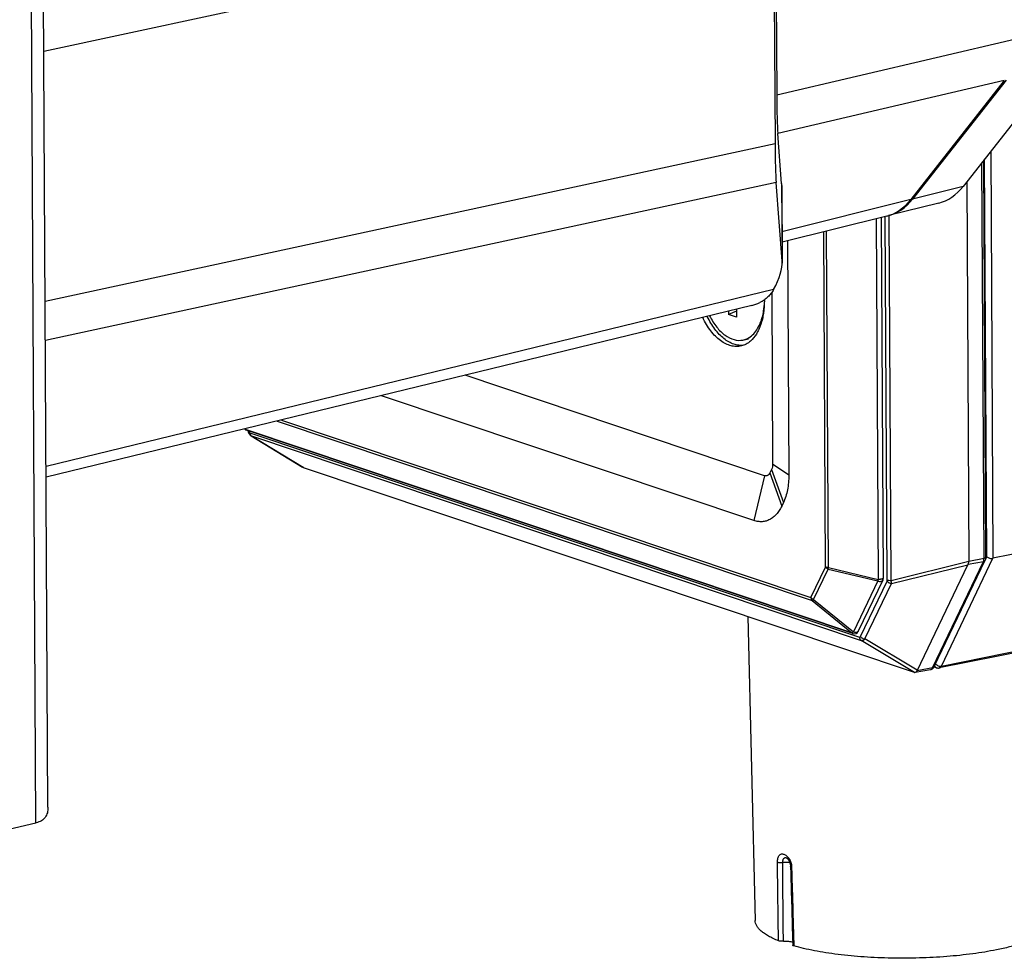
# Model space of a CAD drawing. Header units: millimetres. Extents: x 37 to 570, y 22 to 398.
# Tile 24 of 52: x 326 to 371, y 196 to 239. Entities that reach past the tile are written whole.
import ezdxf

# ---------------------------------------------------------------- set-up
doc = ezdxf.new("R2010")
doc.units = ezdxf.units.MM
doc.header["$LTSCALE"] = 32.67
doc.layers.add('00_COMPONENTS', color=7, linetype='CONTINUOUS')

msp = doc.modelspace()

# ---------------------------------------------------------------- linework, layer by layer
at = {"layer": '00_COMPONENTS', "color": 4}
for p, q in [((327.183, 202.204), (326.741, 283.545)), ((360.53, 244.178), (327.547, 237.065)), ((371.472, 237.631), (360.667, 235.103)), ((370.953, 235.761), (360.714, 233.366)), ((360.591, 232.894), (327.609, 225.766)), ((370.34, 232.562), (370.44, 214.161)), ((370.036, 214.169), (369.939, 232.051)), ((370.159, 214.228), (370.062, 232.207)), ((360.639, 231.146), (327.618, 224.01)), ((360.889, 231.097), (360.908, 227.588)), ((369.093, 230.973), (366.809, 230.402)), ((366.73, 230.382), (360.903, 228.926)), ((365.664, 213.185), (365.575, 229.615)), ((365.838, 213.165), (365.748, 229.658)), ((365.163, 229.512), (365.251, 213.209)), ((362.875, 213.765), (362.792, 228.919)), ((363.007, 213.745), (362.924, 228.952)), ((360.526, 226.315), (327.649, 218.308)), ((338.089, 220.364), (362.262, 212.257)), ((338.281, 220.411), (362.214, 212.384)), ((336.641, 220.012), (336.66, 219.984)), ((364.062, 210.794), (336.66, 219.984)), ((336.805, 219.922), (336.814, 219.898)), ((336.861, 219.839), (364.408, 210.601)), ((336.933, 219.693), (364.479, 210.454)), ((336.933, 219.693), (339.26, 218.274)), ((360.432, 218.182), (360.966, 216.677)), ((360.482, 218.433), (361.213, 217.931)), ((360.108, 217.896), (359.64, 215.868)), ((360.358, 218.027), (360.892, 216.522)), ((368.107, 209.287), (370.44, 214.161)), ((369.354, 214.037), (370.036, 214.169)), ((370.103, 214.11), (370.159, 214.228)), ((362.214, 212.384), (362.875, 213.765)), ((362.333, 212.294), (362.993, 213.674)), ((362.993, 213.674), (365.237, 213.138)), ((363.007, 213.745), (365.251, 213.209)), ((365.838, 213.165), (369.354, 214.027)), ((365.849, 213.023), (369.299, 213.868)), ((367.704, 209.209), (370.007, 214.02)), ((369.314, 213.893), (370.007, 214.02)), ((365.237, 213.138), (364.133, 210.831)), ((364.454, 210.628), (365.653, 213.134)), ((364.65, 210.517), (365.849, 213.023)), ((362.333, 212.294), (364.133, 210.831)), ((362.262, 212.257), (364.062, 210.794)), ((368.107, 209.287), (379.831, 211.645)), ((367.013, 209.099), (364.65, 210.517)), ((366.891, 209.007), (364.479, 210.454)), ((367.704, 209.209), (367.009, 209.081))]:
    msp.add_line(p, q, dxfattribs=at)
at = {"layer": '00_COMPONENTS', "color": 7}
for p, q in [((327.733, 202.911), (327.296, 283.446)), ((360.592, 248.93), (360.667, 235.103)), ((360.53, 244.178), (360.591, 232.894)), ((373.279, 236.305), (369.093, 230.973)), ((370.953, 235.761), (366.73, 230.382)), ((371.03, 235.779), (366.809, 230.402)), ((360.889, 231.097), (360.714, 233.366)), ((370.118, 214.211), (370.021, 232.155)), ((360.908, 227.588), (360.639, 231.146)), ((360.892, 231.019), (360.911, 227.509)), ((369.261, 231.187), (369.354, 214.037)), ((368, 230.221), (365.717, 229.65)), ((365.638, 229.631), (360.906, 228.448)), ((365.39, 229.569), (365.478, 213.262)), ((361.155, 228.51), (361.213, 217.931)), ((360.44, 226.177), (360.482, 218.433)), ((359.547, 225.59), (327.652, 217.822)), ((358.492, 225.334), (358.493, 225.186)), ((358.854, 225.336), (358.493, 225.186)), ((358.855, 225.065), (358.493, 225.186)), ((358.853, 225.422), (358.855, 225.065)), ((359.14, 224.028), (359.392, 224.079)), ((360.108, 217.896), (346.581, 222.433)), ((359.64, 215.868), (342.807, 221.513)), ((364.111, 210.764), (336.708, 219.954)), ((336.757, 219.938), (336.786, 219.86)), ((336.908, 219.704), (339.231, 218.288)), ((339.27, 218.27), (366.882, 209.01)), ((360.432, 218.182), (360.358, 218.027)), ((360.966, 216.677), (360.892, 216.522)), ((380.228, 216.13), (370.44, 214.161)), ((367.786, 209.264), (370.089, 214.075)), ((367.008, 209.081), (369.299, 213.868)), ((365.459, 213.174), (364.355, 210.867)), ((359.368, 211.53), (359.691, 197.797)), ((379.783, 211.571), (368.014, 209.204)), ((367.779, 209.25), (367.892, 209.212)), ((367.61, 209.127), (366.929, 209.005)), ((367.009, 209.081), (367.008, 209.081)), ((319.942, 200.509), (327.183, 202.204)), ((361.078, 200.635), (361.078, 200.635)), ((361.078, 200.635), (361.078, 200.635)), ((361.288, 200.251), (361.298, 199.888)), ((361.298, 199.888), (361.32, 199.114)), ((361.32, 199.114), (361.343, 198.318)), ((361.343, 198.318), (361.366, 197.5)), ((361.366, 197.5), (361.389, 196.674))]:
    msp.add_line(p, q, dxfattribs=at)
for points in [[(336.786, 219.86), (336.791, 219.846), (336.797, 219.833), (336.804, 219.82), (336.811, 219.807), (336.818, 219.795), (336.826, 219.783), (336.834, 219.772), (336.842, 219.762), (336.851, 219.751), (336.86, 219.742), (336.869, 219.733), (336.879, 219.725), (336.889, 219.717), (336.899, 219.71), (336.908, 219.704)], [(361.078, 200.635), (361.078, 200.635), (361.08, 200.635), (361.082, 200.635), (361.086, 200.634), (361.09, 200.632), (361.095, 200.63), (361.1, 200.628), (361.106, 200.626), (361.112, 200.623), (361.118, 200.619), (361.124, 200.615), (361.13, 200.61), (361.137, 200.605), (361.144, 200.599), (361.151, 200.593), (361.158, 200.586), (361.165, 200.578), (361.172, 200.57), (361.179, 200.561), (361.186, 200.552), (361.193, 200.543), (361.2, 200.533), (361.207, 200.522), (361.214, 200.511), (361.22, 200.499), (361.227, 200.486), (361.233, 200.473), (361.24, 200.46), (361.246, 200.446), (361.251, 200.432), (361.256, 200.417), (361.261, 200.402), (361.266, 200.387), (361.27, 200.372), (361.274, 200.356), (361.277, 200.341), (361.28, 200.326), (361.283, 200.31), (361.285, 200.295), (361.286, 200.281), (361.287, 200.266), (361.288, 200.251)]]:
    msp.add_lwpolyline(points, dxfattribs=at)
for centre, radius, start, end in [((356, 225.79), 4.11, 0.3118, 0.7323), ((358.954, 224.893), 0.885, 298.5156, 300.4972), ((336.772, 220.144), 0.2, 222.7991, 251.4739), ((365.278, 213.261), 0.2, 334.4226, 0.3115), ((364.174, 210.953), 0.2, 251.4485, 334.4292), ((366.902, 209.113), 0.112, 339.9269, 343.3152)]:
    msp.add_arc(centre, radius, start, end, dxfattribs=at)
at = {"layer": '00_COMPONENTS', "color": 4}
for centre, radius, start, end in [((364.28, 210.903), 0.0826, 331.9492, 334.4271), ((367.592, 209.226), 0.101, 280.1396, 282.0937)]:
    msp.add_arc(centre, radius, start, end, dxfattribs=at)
at = {"layer": '00_COMPONENTS', "color": 7}
for centre, major_axis, ratio, start_param, end_param in [((360.792, 236.167), (0.028, 3.088), 0.03983, -4.360221, -3.575328), ((360.717, 233.922), (0.027, 3.075), 0.040151, -4.371202, -3.586113), ((355.909, 227.887), (4.837, 3.617), 0.331155, -0.240104, -0.207138), ((366.937, 235.109), (-0.987, 4.905), 0.58247, -3.114586, -2.680111), ((364.574, 234.518), (-0.987, 4.905), 0.58247, -3.114586, -2.680111), ((364.653, 234.538), (-0.987, 4.905), 0.58247, 3.153479, 3.603074), ((355.927, 224.432), (4.833, 3.579), 0.339772, 5.64118, 6.072294), ((358.494, 230.48), (-0.985, 4.905), 0.582595, -3.117841, -2.986886), ((338.941, 218.47), (0.368, -0.205), 0.082861, -0.480938, -0.420459), ((370.143, 214.303), (0.848, 0.476), 0.158936, 2.822083, 2.919297), ((368.852, 214.025), (0.502, 0.016), 0.527035, -0.051141, -0.013558), ((366.552, 209.209), (0.368, -0.205), 0.082861, -0.420459, -0.359979), ((366.321, 209.16), (0.692, -0.059), 0.279107, -0.105103, -0.00976), ((326.235, 202.513), (1.5, 0.017), 0.27434, -0.889756, -0.879128)]:
    msp.add_ellipse(centre, major_axis=major_axis, ratio=ratio, start_param=start_param, end_param=end_param, dxfattribs=at)
for points, knots in [([(360.526, 226.315), (360.491, 226.252), (360.413, 226.131), (360.27, 225.969), (360.102, 225.83), (359.975, 225.756), (359.908, 225.722)], [0, 0, 0, 0, 0.249135, 0.494525, 0.742584, 1, 1, 1, 1]), ([(360.109, 225.812), (360.11, 225.62), (360.092, 225.337), (360.023, 224.975), (359.952, 224.727), (359.861, 224.5), (359.721, 224.24), (359.584, 224.07), (359.479, 223.979)], [0, 0, 0, 0, 0.288773, 0.425004, 0.554583, 0.676958, 0.791898, 1, 1, 1, 1]), ([(360.052, 225.213), (360.061, 225.255), (360.093, 225.43), (360.11, 225.608), (360.115, 225.743)], [0, 0, 0, 0, 0.243192, 1, 1, 1, 1]), ([(359.403, 224.13), (359.57, 224.228), (359.867, 224.566), (360.004, 224.981), (360.052, 225.213)], [0, 0, 0, 0, 0.448711, 1, 1, 1, 1]), ([(359.068, 223.761), (358.993, 223.742), (358.836, 223.725), (358.595, 223.759), (358.354, 223.851), (358.118, 223.998), (357.892, 224.196), (357.679, 224.442), (357.485, 224.728), (357.374, 224.938), (357.321, 225.048)], [0, 0, 0, 0, 0.098649, 0.200714, 0.309652, 0.427784, 0.55622, 0.695022, 0.843416, 1, 1, 1, 1]), ([(359.169, 223.792), (359.097, 223.783), (358.946, 223.783), (358.719, 223.835), (358.493, 223.939), (358.273, 224.09), (358.063, 224.286), (357.865, 224.523), (357.684, 224.797), (357.579, 224.995), (357.53, 225.099)], [0, 0, 0, 0, 0.098308, 0.201215, 0.311416, 0.430601, 0.559484, 0.697947, 0.845213, 1, 1, 1, 1]), ([(357.633, 225.119), (357.724, 224.941), (357.924, 224.618), (358.3, 224.241), (358.714, 224.019), (359.01, 224.003), (359.14, 224.029)], [0, 0, 0, 0, 0.303429, 0.570018, 0.798195, 1, 1, 1, 1]), ([(359.479, 223.979), (359.419, 223.927), (359.29, 223.836), (359.142, 223.779), (359.068, 223.761)], [0, 0, 0, 0, 0.511288, 1, 1, 1, 1]), ([(359.14, 224.029), (359.202, 224.041), (359.283, 224.067), (359.358, 224.105), (359.377, 224.115)], [0, 0, 0, 0, 0.746471, 1, 1, 1, 1]), ([(339.26, 218.274), (339.257, 218.275), (339.247, 218.279), (339.238, 218.284), (339.231, 218.288)], [0, 0, 0, 0, 0.245876, 1, 1, 1, 1]), ([(360.482, 218.433), (360.482, 218.387), (360.475, 218.301), (360.45, 218.218), (360.432, 218.182)], [0, 0, 0, 0, 0.529267, 1, 1, 1, 1]), ([(360.358, 218.027), (360.346, 218), (360.316, 217.953), (360.263, 217.909), (360.217, 217.891), (360.169, 217.882), (360.131, 217.888), (360.108, 217.896)], [0, 0, 0, 0, 0.282263, 0.529818, 0.64623, 0.761415, 1, 1, 1, 1]), ([(361.213, 217.931), (361.213, 217.815), (361.204, 217.588), (361.159, 217.258), (361.082, 216.954), (361.008, 216.765), (360.966, 216.677)], [0, 0, 0, 0, 0.27054, 0.529084, 0.77287, 1, 1, 1, 1]), ([(360.892, 216.522), (360.859, 216.453), (360.788, 216.325), (360.66, 216.154), (360.516, 216.015), (360.357, 215.91), (360.186, 215.841), (360.007, 215.811), (359.822, 215.818), (359.7, 215.848), (359.64, 215.868)], [0, 0, 0, 0, 0.145965, 0.282148, 0.409563, 0.530018, 0.646099, 0.760955, 0.877911, 1, 1, 1, 1]), ([(370.118, 214.211), (370.118, 214.188), (370.114, 214.141), (370.099, 214.096), (370.089, 214.075)], [0, 0, 0, 0, 0.502637, 1, 1, 1, 1]), ([(370.159, 214.228), (370.177, 214.214), (370.219, 214.19), (370.29, 214.166), (370.365, 214.154), (370.416, 214.157), (370.44, 214.161)], [0, 0, 0, 0, 0.226637, 0.488001, 0.756799, 1, 1, 1, 1]), ([(369.314, 213.893), (369.321, 213.902), (369.335, 213.927), (369.348, 213.973), (369.353, 214.008), (369.354, 214.027)], [0, 0, 0, 0, 0.239045, 0.608768, 1, 1, 1, 1]), ([(367.61, 209.127), (367.629, 209.13), (367.666, 209.142), (367.716, 209.172), (367.757, 209.214), (367.778, 209.247), (367.786, 209.264)], [0, 0, 0, 0, 0.250654, 0.500977, 0.750714, 1, 1, 1, 1]), ([(367.892, 209.212), (367.911, 209.206), (367.952, 209.197), (367.994, 209.2), (368.014, 209.204)], [0, 0, 0, 0, 0.499578, 1, 1, 1, 1]), ([(366.929, 209.005), (366.92, 209.003), (366.907, 209.003), (366.894, 209.006), (366.891, 209.007)], [0, 0, 0, 0, 0.746782, 1, 1, 1, 1]), ([(367.007, 209.075), (367.001, 209.057), (366.98, 209.026), (366.946, 209.008), (366.929, 209.005)], [0, 0, 0, 0, 0.531658, 1, 1, 1, 1]), ([(327.733, 202.911), (327.733, 202.868), (327.729, 202.784), (327.707, 202.663), (327.668, 202.551), (327.609, 202.451), (327.531, 202.366), (327.435, 202.296), (327.321, 202.242), (327.238, 202.217), (327.195, 202.207)], [0, 0, 0, 0, 0.132665, 0.258634, 0.379033, 0.496136, 0.613299, 0.734333, 0.86254, 1, 1, 1, 1]), ([(360.747, 196.873), (360.666, 196.905), (360.513, 196.971), (360.302, 197.08), (360.12, 197.191), (359.969, 197.307), (359.849, 197.425), (359.761, 197.546), (359.706, 197.67), (359.692, 197.755), (359.691, 197.797)], [0, 0, 0, 0, 0.177886, 0.339092, 0.483682, 0.612132, 0.725503, 0.825689, 0.915731, 1, 1, 1, 1]), ([(373.291, 197.871), (373.29, 197.837), (373.282, 197.767), (373.245, 197.665), (373.187, 197.564), (373.106, 197.465), (373.004, 197.367), (372.881, 197.271), (372.737, 197.177), (372.572, 197.085), (372.388, 196.995), (372.107, 196.876), (371.708, 196.736), (371.178, 196.588), (370.8, 196.503), (370.601, 196.463)], [0, 0, 0, 0, 0.031907, 0.065337, 0.101503, 0.141335, 0.185491, 0.234406, 0.288348, 0.347456, 0.411779, 0.481292, 0.635493, 0.808951, 1, 1, 1, 1]), ([(360.968, 196.852), (360.947, 196.85), (360.906, 196.849), (360.845, 196.852), (360.792, 196.859), (360.76, 196.867), (360.747, 196.873)], [0, 0, 0, 0, 0.281337, 0.558298, 0.805119, 1, 1, 1, 1]), ([(360.968, 196.852), (361.006, 196.855), (361.082, 196.857), (361.193, 196.853), (361.294, 196.842), (361.357, 196.828), (361.385, 196.819)], [0, 0, 0, 0, 0.272866, 0.544022, 0.792568, 1, 1, 1, 1]), ([(361.44, 196.64), (361.433, 196.642), (361.419, 196.647), (361.401, 196.655), (361.389, 196.667), (361.389, 196.674)], [0, 0, 0, 0, 0.359579, 0.643835, 1, 1, 1, 1]), ([(370.601, 196.463), (370.246, 196.392), (369.499, 196.271), (368.335, 196.15), (367.108, 196.086), (365.859, 196.08), (364.632, 196.132), (363.644, 196.225), (362.896, 196.33), (362.378, 196.419), (361.895, 196.52), (361.587, 196.599), (361.44, 196.64)], [0, 0, 0, 0, 0.117672, 0.245801, 0.380364, 0.51706, 0.651502, 0.779395, 0.839623, 0.896741, 0.950327, 1, 1, 1, 1])]:
    msp.add_open_spline(points, degree=3, knots=knots, dxfattribs=at)
at = {"layer": '00_COMPONENTS', "color": 4}
for points, knots in [([(336.66, 219.984), (336.657, 219.986), (336.645, 219.993), (336.634, 220.001), (336.626, 220.008)], [0, 0, 0, 0, 0.253219, 1, 1, 1, 1]), ([(336.708, 219.954), (336.699, 219.957), (336.682, 219.965), (336.667, 219.978), (336.66, 219.984)], [0, 0, 0, 0, 0.494496, 1, 1, 1, 1]), ([(336.814, 219.898), (336.809, 219.894), (336.801, 219.887), (336.79, 219.876), (336.784, 219.865), (336.786, 219.86)], [0, 0, 0, 0, 0.368481, 0.654823, 1, 1, 1, 1]), ([(336.814, 219.898), (336.819, 219.884), (336.83, 219.861), (336.85, 219.843), (336.861, 219.839)], [0, 0, 0, 0, 0.556855, 1, 1, 1, 1]), ([(336.861, 219.839), (336.861, 219.824), (336.864, 219.794), (336.878, 219.752), (336.901, 219.717), (336.922, 219.699), (336.933, 219.693)], [0, 0, 0, 0, 0.272537, 0.529999, 0.771469, 1, 1, 1, 1]), ([(336.908, 219.704), (336.91, 219.703), (336.918, 219.699), (336.926, 219.695), (336.933, 219.693)], [0, 0, 0, 0, 0.252578, 1, 1, 1, 1]), ([(370.007, 214.02), (370.017, 214.042), (370.032, 214.091), (370.036, 214.142), (370.036, 214.169)], [0, 0, 0, 0, 0.470725, 1, 1, 1, 1]), ([(370.007, 214.02), (370.025, 214.024), (370.051, 214.033), (370.077, 214.055), (370.086, 214.068), (370.089, 214.075)], [0, 0, 0, 0, 0.532344, 0.771199, 1, 1, 1, 1]), ([(370.036, 214.169), (370.048, 214.171), (370.068, 214.176), (370.092, 214.185), (370.106, 214.193), (370.113, 214.199), (370.117, 214.205), (370.118, 214.209), (370.118, 214.211)], [0, 0, 0, 0, 0.36608, 0.654869, 0.767908, 0.860536, 0.935675, 1, 1, 1, 1]), ([(363.007, 213.745), (362.982, 213.746), (362.947, 213.749), (362.903, 213.756), (362.884, 213.762), (362.875, 213.765)], [0, 0, 0, 0, 0.552732, 0.793688, 1, 1, 1, 1]), ([(362.875, 213.765), (362.889, 213.745), (362.925, 213.709), (362.969, 213.684), (362.993, 213.674)], [0, 0, 0, 0, 0.482136, 1, 1, 1, 1]), ([(362.993, 213.674), (362.994, 213.68), (362.998, 213.703), (363.003, 213.727), (363.007, 213.745)], [0, 0, 0, 0, 0.228065, 1, 1, 1, 1]), ([(365.251, 213.209), (365.25, 213.203), (365.245, 213.179), (365.24, 213.156), (365.237, 213.138)], [0, 0, 0, 0, 0.269262, 1, 1, 1, 1]), ([(365.237, 213.138), (365.26, 213.129), (365.304, 213.116), (365.361, 213.115), (365.401, 213.125), (365.426, 213.137), (365.446, 213.153), (365.455, 213.167), (365.459, 213.174)], [0, 0, 0, 0, 0.297053, 0.566832, 0.687632, 0.798624, 0.9016, 1, 1, 1, 1]), ([(365.478, 213.262), (365.478, 213.252), (365.465, 213.242), (365.45, 213.235), (365.433, 213.228), (365.408, 213.222), (365.374, 213.215), (365.335, 213.211), (365.294, 213.209), (365.265, 213.209), (365.251, 213.209)], [0, 0, 0, 0, 0.115772, 0.161394, 0.213955, 0.33859, 0.485712, 0.649593, 0.823459, 1, 1, 1, 1]), ([(365.653, 213.134), (365.655, 213.137), (365.662, 213.154), (365.664, 213.171), (365.664, 213.185)], [0, 0, 0, 0, 0.228163, 1, 1, 1, 1]), ([(365.664, 213.185), (365.675, 213.181), (365.701, 213.175), (365.759, 213.166), (365.806, 213.165), (365.838, 213.165)], [0, 0, 0, 0, 0.203861, 0.447642, 1, 1, 1, 1]), ([(365.849, 213.023), (365.85, 213.045), (365.848, 213.093), (365.842, 213.14), (365.838, 213.165)], [0, 0, 0, 0, 0.459008, 1, 1, 1, 1]), ([(365.653, 213.134), (365.664, 213.119), (365.69, 213.091), (365.738, 213.058), (365.792, 213.034), (365.83, 213.025), (365.849, 213.023)], [0, 0, 0, 0, 0.236808, 0.490854, 0.749725, 1, 1, 1, 1]), ([(362.333, 212.294), (362.309, 212.304), (362.265, 212.329), (362.228, 212.365), (362.214, 212.384)], [0, 0, 0, 0, 0.517864, 1, 1, 1, 1]), ([(362.214, 212.384), (362.214, 212.36), (362.222, 212.314), (362.246, 212.273), (362.262, 212.257)], [0, 0, 0, 0, 0.524719, 1, 1, 1, 1]), ([(362.262, 212.257), (362.266, 212.257), (362.277, 212.26), (362.302, 212.271), (362.32, 212.284), (362.333, 212.294)], [0, 0, 0, 0, 0.175932, 0.402049, 1, 1, 1, 1]), ([(364.133, 210.831), (364.121, 210.821), (364.102, 210.808), (364.078, 210.797), (364.067, 210.794), (364.062, 210.794)], [0, 0, 0, 0, 0.597951, 0.824068, 1, 1, 1, 1]), ([(364.062, 210.794), (364.069, 210.787), (364.084, 210.775), (364.102, 210.767), (364.111, 210.764)], [0, 0, 0, 0, 0.505503, 1, 1, 1, 1]), ([(364.353, 210.864), (364.349, 210.857), (364.34, 210.844), (364.32, 210.828), (364.295, 210.817), (364.255, 210.808), (364.199, 210.809), (364.155, 210.822), (364.133, 210.831)], [0, 0, 0, 0, 0.098363, 0.201717, 0.313185, 0.43432, 0.703993, 1, 1, 1, 1]), ([(364.408, 210.601), (364.412, 210.599), (364.421, 210.598), (364.435, 210.603), (364.446, 210.614), (364.451, 210.623), (364.454, 210.628)], [0, 0, 0, 0, 0.235525, 0.465333, 0.716338, 1, 1, 1, 1]), ([(364.408, 210.601), (364.408, 210.585), (364.411, 210.555), (364.425, 210.513), (364.448, 210.478), (364.468, 210.461), (364.479, 210.454)], [0, 0, 0, 0, 0.272537, 0.529999, 0.771469, 1, 1, 1, 1]), ([(364.454, 210.628), (364.464, 210.613), (364.491, 210.585), (364.538, 210.552), (364.592, 210.528), (364.631, 210.519), (364.65, 210.517)], [0, 0, 0, 0, 0.236808, 0.490854, 0.749725, 1, 1, 1, 1]), ([(364.479, 210.454), (364.493, 210.45), (364.522, 210.446), (364.567, 210.456), (364.611, 210.48), (364.637, 210.504), (364.65, 210.517)], [0, 0, 0, 0, 0.219981, 0.453739, 0.712486, 1, 1, 1, 1]), ([(367.614, 209.127), (367.623, 209.129), (367.641, 209.136), (367.666, 209.154), (367.687, 209.178), (367.699, 209.198), (367.704, 209.209)], [0, 0, 0, 0, 0.225415, 0.462237, 0.718826, 1, 1, 1, 1]), ([(367.704, 209.209), (367.722, 209.212), (367.747, 209.221), (367.774, 209.243), (367.782, 209.257), (367.786, 209.264)], [0, 0, 0, 0, 0.532344, 0.771199, 1, 1, 1, 1]), ([(367.806, 209.306), (367.813, 209.284), (367.829, 209.254), (367.863, 209.225), (367.882, 209.215), (367.892, 209.212)], [0, 0, 0, 0, 0.519612, 0.762938, 1, 1, 1, 1]), ([(367.848, 209.394), (367.862, 209.374), (367.898, 209.339), (367.964, 209.302), (368.036, 209.282), (368.085, 209.282), (368.107, 209.287)], [0, 0, 0, 0, 0.24603, 0.509379, 0.767583, 1, 1, 1, 1]), ([(368.014, 209.204), (368.024, 209.206), (368.043, 209.213), (368.068, 209.231), (368.09, 209.256), (368.102, 209.276), (368.107, 209.287)], [0, 0, 0, 0, 0.225453, 0.462111, 0.718628, 1, 1, 1, 1]), ([(360.7, 200.432), (360.7, 200.463), (360.702, 200.522), (360.717, 200.606), (360.743, 200.678), (360.779, 200.736), (360.824, 200.778), (360.878, 200.8), (360.936, 200.802), (360.996, 200.788), (361.058, 200.76), (361.118, 200.717), (361.176, 200.659), (361.248, 200.561), (361.314, 200.413), (361.336, 200.283), (361.338, 200.218)], [0, 0, 0, 0, 0.073949, 0.141943, 0.2027, 0.256064, 0.30338, 0.347607, 0.392528, 0.440946, 0.49394, 0.552734, 0.617971, 0.6891, 0.843002, 1, 1, 1, 1]), ([(360.747, 196.873), (360.743, 197.169), (360.727, 198.356), (360.711, 199.542), (360.7, 200.432)], [0, 0, 0, 0, 0.250027, 1, 1, 1, 1]), ([(360.7, 200.432), (360.715, 200.426), (360.75, 200.417), (360.807, 200.409), (360.872, 200.407), (360.916, 200.41), (360.938, 200.413)], [0, 0, 0, 0, 0.197276, 0.446807, 0.723985, 1, 1, 1, 1]), ([(360.938, 200.413), (360.937, 200.443), (360.941, 200.488), (360.956, 200.544), (360.972, 200.577), (360.993, 200.605), (361.018, 200.624), (361.047, 200.635), (361.067, 200.636), (361.078, 200.635)], [0, 0, 0, 0, 0.31297, 0.452078, 0.577631, 0.6905, 0.794169, 0.894934, 1, 1, 1, 1]), ([(361.262, 200.401), (361.238, 200.406), (361.186, 200.413), (361.078, 200.421), (360.994, 200.418), (360.938, 200.413)], [0, 0, 0, 0, 0.228084, 0.48103, 1, 1, 1, 1]), ([(361.338, 200.218), (361.331, 200.22), (361.318, 200.224), (361.302, 200.231), (361.291, 200.24), (361.288, 200.247), (361.288, 200.251)], [0, 0, 0, 0, 0.355596, 0.636349, 0.844307, 1, 1, 1, 1]), ([(361.338, 200.218), (361.347, 199.92), (361.381, 198.727), (361.415, 197.535), (361.44, 196.64)], [0, 0, 0, 0, 0.250026, 1, 1, 1, 1])]:
    msp.add_open_spline(points, degree=3, knots=knots, dxfattribs=at)
msp.add_open_spline([(360.968, 196.852), (360.957, 198.039), (360.947, 199.226), (360.938, 200.413)], degree=3, dxfattribs=at)

doc.saveas('drawing.dxf')
